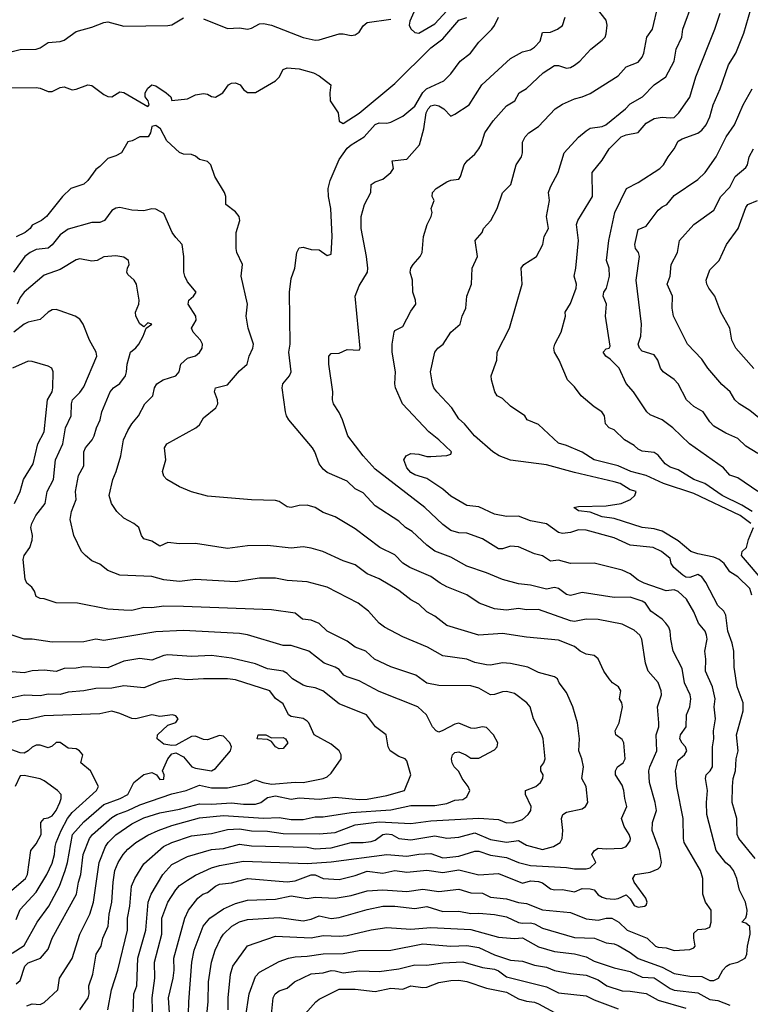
# Model space of a CAD drawing. Header units: metres. Extents: x -46681 to -43747, y -240911 to -237677.
# Tile 145 of 256: x -46425 to -46334, y -240019 to -239895. Entities that reach past the tile are written whole.
import ezdxf

# ---------------------------------------------------------------- set-up
doc = ezdxf.new("R2010")
doc.units = ezdxf.units.M
doc.layers.add('CONTOUR_INDEX', color=1, linetype='Continuous')
doc.layers.add('CONTOUR_INTER', color=3, linetype='Continuous')

msp = doc.modelspace()

# ---------------------------------------------------------------- linework, layer by layer
at = {"layer": 'CONTOUR_INDEX'}
for points, elevation in [([(-46404.08, -240023.02), (-46403.95, -240018.52), (-46403.58, -240013.52), (-46403.26, -240012.02), (-46402.17, -240009.02), (-46401.31, -240008.02), (-46399.6, -240006.83), (-46398.1, -240006.17), (-46396.6, -240005.77), (-46393.1, -240005.64), (-46391.1, -240005.23), (-46389.1, -240005.53), (-46388.1, -240005.39), (-46385.6, -240005.51), (-46383.6, -240005.17), (-46381.6, -240004.58), (-46379.6, -240004.46), (-46376.6, -240004.69), (-46374.6, -240004.37), (-46372.6, -240004.66), (-46370.1, -240004.37), (-46368.6, -240004.84), (-46367.1, -240004.9), (-46366.1, -240005.38), (-46364.1, -240005.61), (-46362.6, -240006.07), (-46361.6, -240006.18), (-46359.6, -240006.98), (-46356.1, -240007.32), (-46354.1, -240008.1), (-46352.6, -240008.26), (-46351.6, -240008.03), (-46350.89, -240008.02), (-46350.04, -240008.52), (-46348.98, -240009.52), (-46346.48, -240010.52), (-46345.43, -240011.52), (-46345.1, -240011.65), (-46344.1, -240011.72), (-46343.1, -240012.07), (-46341.1, -240011.93), (-46340.6, -240011.72), (-46340.44, -240011.52), (-46340.63, -240010.52), (-46340.6, -240009.9), (-46340.1, -240009.45), (-46339.1, -240009.37), (-46338.6, -240009.15), (-46338.44, -240008.52), (-46338.45, -240007.02), (-46339.16, -240006.02), (-46339.47, -240005.02), (-46339.5, -240003.02), (-46339.77, -240002.02), (-46341.84, -239998.52), (-46341.92, -239998.02), (-46341.97, -239995.52), (-46342.74, -239991.52), (-46342.92, -239989.52), (-46342.6, -239988.19), (-46341.78, -239987.52), (-46341.51, -239987.02), (-46341.66, -239986.52), (-46342.1, -239986.06), (-46342.38, -239985.52), (-46342.27, -239985.02), (-46341.58, -239984.02), (-46341.54, -239982.52), (-46341.12, -239981.52), (-46340.99, -239980.52), (-46341.07, -239980.02), (-46341.77, -239978.52), (-46342.1, -239976.72), (-46343.19, -239974.52), (-46343.52, -239973.02), (-46343.59, -239972.02), (-46343.74, -239971.52), (-46344.12, -239971.02), (-46344.6, -239970.52), (-46346, -239969.52), (-46346.68, -239968.52), (-46347.1, -239968.25), (-46348.6, -239967.75), (-46350.6, -239967.81), (-46354.6, -239967.16), (-46356.1, -239967.57), (-46356.6, -239967.44), (-46357.6, -239966.67), (-46358.1, -239966.53), (-46359.1, -239966.77), (-46361.1, -239966.25), (-46362.6, -239966.07), (-46364.6, -239965.53), (-46366.6, -239964.7), (-46369.1, -239963.88), (-46371.1, -239962.73), (-46373.1, -239961.97), (-46374.1, -239961.24), (-46375.95, -239959.52), (-46376.79, -239959.02), (-46377.6, -239958.23), (-46380.6, -239956.3), (-46382.1, -239954.67), (-46383.1, -239954.19), (-46384.1, -239953.23), (-46386.6, -239952.11), (-46387.1, -239951.7), (-46387.59, -239951.02), (-46388.13, -239949.52), (-46388.44, -239949.02), (-46391.39, -239945.52), (-46391.71, -239945.02), (-46391.83, -239944.52), (-46392.26, -239941.52), (-46392.18, -239941.02), (-46391.32, -239940.02), (-46391.12, -239939.52), (-46391.41, -239937.02), (-46391.25, -239936.02), (-46391.32, -239929.52), (-46391.1, -239927.79), (-46390.64, -239926.52), (-46390.4, -239924.52), (-46390.1, -239923.94), (-46389.6, -239923.88), (-46388.6, -239924.17), (-46387.6, -239924.18), (-46386.6, -239924.9), (-46386.1, -239924.73), (-46385.98, -239922.52), (-46386.14, -239919.02), (-46386.44, -239917.52), (-46386.48, -239916.52), (-46386.23, -239915.52), (-46385.1, -239912.89), (-46384.1, -239911.47), (-46383.6, -239911.02), (-46381.96, -239910.02), (-46380.6, -239908.48), (-46380.1, -239908.27), (-46379.1, -239908.3), (-46378.6, -239908.2), (-46377.1, -239907.43), (-46375.6, -239906.17), (-46374.6, -239904.46), (-46374.16, -239904.02), (-46371.98, -239903.02), (-46371.1, -239902.11), (-46369.93, -239900.52), (-46368.64, -239899.52), (-46367.6, -239898.14), (-46365.96, -239896.52), (-46365.6, -239896.05), (-46365.1, -239895.02)], 130), ([(-46333.31, -239957.02), (-46334.6, -239956.21), (-46337.07, -239955.02), (-46339.25, -239953.52), (-46340.6, -239953.02), (-46342.6, -239951.79), (-46343.6, -239951.45), (-46344.22, -239951.02), (-46345.1, -239949.95), (-46345.6, -239949.6), (-46347.1, -239949.47), (-46347.6, -239949.19), (-46348.1, -239948.72), (-46349.3, -239948.02), (-46350.6, -239946.78), (-46351.22, -239946.52), (-46351.7, -239946.02), (-46351.82, -239945.02), (-46352.15, -239944.52), (-46353.1, -239943.91), (-46354.75, -239942.52), (-46355.6, -239941.39), (-46356.46, -239940.52), (-46357.5, -239938.02), (-46358.11, -239937.02), (-46358.17, -239936.52), (-46358.05, -239936.02), (-46357.25, -239934.52), (-46356.73, -239932.52), (-46356.75, -239932.02), (-46356.1, -239930.92), (-46355.36, -239929.02), (-46355.32, -239928.52), (-46355.63, -239927.52), (-46355.42, -239926.52), (-46355.08, -239923.02), (-46355.34, -239921.02), (-46355.15, -239920.52), (-46353.32, -239917.52), (-46353.36, -239914.52), (-46352.1, -239912.94), (-46351.22, -239911.52), (-46349.75, -239910.02), (-46349.1, -239909.77), (-46347.6, -239909.49), (-46346.6, -239908.3), (-46345.6, -239907.74), (-46344.6, -239907.55), (-46343.6, -239907.66), (-46343.1, -239907.59), (-46342.48, -239907.02), (-46341.1, -239905.07), (-46340.35, -239902.52), (-46337.97, -239896.52), (-46337.31, -239894.52)], 135), ([(-46425.82, -239956.02), (-46425.09, -239954.52), (-46424.67, -239953.02), (-46423.49, -239951.02), (-46422.89, -239948.52), (-46422.09, -239947.02), (-46421.67, -239943.02), (-46421.1, -239942.02), (-46421.01, -239941.52), (-46420.97, -239939.52), (-46421.14, -239939.02), (-46421.6, -239938.79), (-46423.6, -239938.21), (-46424.1, -239938.18), (-46426.07, -239939.02)], 125), ([(-46417.63, -240019.52), (-46416.57, -240018.02), (-46416.44, -240017.52), (-46416.51, -240016.52), (-46416, -240015.02), (-46415.58, -240012.52), (-46414.95, -240011.52), (-46414.73, -240010.52), (-46414.05, -240009.02), (-46413.92, -240007.52), (-46413.6, -240006.02), (-46413.46, -240003.52), (-46413.24, -240002.02), (-46412.82, -240001.02), (-46412.18, -240000.02), (-46411.6, -239999.35), (-46410.59, -239998.52), (-46409.1, -239997.59), (-46407.8, -239997.02), (-46406.1, -239996.41), (-46402.6, -239995.45), (-46399.6, -239995.14), (-46394.6, -239995.46), (-46392.6, -239995.39), (-46391.1, -239995.63), (-46389.6, -239995.66), (-46388.1, -239995.3), (-46387.1, -239995.31), (-46383.6, -239994.76), (-46378.6, -239994.42), (-46376.1, -239993.9), (-46373.1, -239993.9), (-46371.6, -239993.63), (-46370.6, -239993.21), (-46369.6, -239993.15), (-46369.1, -239992.78), (-46368.69, -239992.02), (-46368.91, -239991.52), (-46369.67, -239990.52), (-46370.1, -239989.63), (-46370.67, -239989.02), (-46370.92, -239988.52), (-46371, -239988.02), (-46370.87, -239987.52), (-46370.6, -239987.25), (-46370.1, -239987.17), (-46369.22, -239987.52), (-46368.6, -239987.97), (-46367.6, -239987.96), (-46365.6, -239986.92), (-46365.26, -239986.52), (-46365.18, -239986.02), (-46365.73, -239985.02), (-46366.6, -239984.12), (-46367.1, -239984.04), (-46368.1, -239984.22), (-46368.6, -239984.17), (-46370.1, -239983.57), (-46370.6, -239983.67), (-46372.1, -239984.5), (-46372.6, -239984.67), (-46372.95, -239984.52), (-46373.41, -239984.02), (-46374.14, -239982.52), (-46375.25, -239981.52), (-46380.1, -239979.57), (-46382.6, -239978.25), (-46384.1, -239977.74), (-46384.5, -239977.52), (-46385.1, -239976.85), (-46385.6, -239976.54), (-46386.98, -239976.02), (-46388.91, -239974.52), (-46391.1, -239973.83), (-46392.1, -239973.8), (-46396.6, -239972.49), (-46397.6, -239972.32), (-46404.6, -239971.92), (-46408.1, -239972.11), (-46414.6, -239973.2), (-46415.6, -239973.03), (-46417.1, -239973.35), (-46421.1, -239973.39), (-46423.6, -239973.04), (-46424.6, -239973.02), (-46426.1, -239972.52)], 125), ([(-46426.15, -240004.52), (-46424.42, -240003.02), (-46424.17, -240002.52), (-46423.76, -239999.52), (-46423.1, -239998.68), (-46422.48, -239997.52), (-46422.53, -239996.02), (-46422.1, -239995.52), (-46421.6, -239995.44), (-46421.1, -239995.18), (-46420.6, -239994.5), (-46420.13, -239993.52), (-46419.96, -239993.02), (-46419.97, -239992.52), (-46420.41, -239992.02), (-46422.1, -239990.79), (-46422.6, -239990.56), (-46424.6, -239990.14), (-46425.1, -239990.18), (-46425.71, -239991.52)], 120), ([(-46389.38, -240020.02), (-46388.02, -240018.52), (-46387.6, -240018.19), (-46385.1, -240016.93), (-46383.1, -240016.91), (-46380.6, -240017.22), (-46378.6, -240016.78), (-46377.1, -240016.91), (-46376.1, -240016.51), (-46374.6, -240016.73), (-46374.1, -240016.66), (-46372.6, -240016.1), (-46371.1, -240015.82), (-46370.1, -240015.79), (-46369.1, -240015.97), (-46366.6, -240016.79), (-46364.1, -240017.3), (-46362.6, -240018.15), (-46361.6, -240018.44), (-46360.6, -240018.56), (-46360.1, -240018.77), (-46358.1, -240019.84)], 135)]:
    msp.add_lwpolyline(points, dxfattribs=dict(at, elevation=elevation))
at = {"layer": 'CONTOUR_INTER'}
for points, elevation in [([(-46333.46, -239958.52), (-46334.82, -239957.52), (-46340.6, -239954.77), (-46344.44, -239953.52), (-46346.6, -239952.49), (-46348.5, -239952.02), (-46350.1, -239951.29), (-46353.1, -239950.53), (-46354.6, -239949.59), (-46356.6, -239948.72), (-46357.6, -239948.46), (-46360.1, -239946.12), (-46361.53, -239945.52), (-46361.83, -239945.02), (-46363.6, -239943.82), (-46364.6, -239942.85), (-46365.28, -239942.52), (-46365.56, -239942.02), (-46365.99, -239940.52), (-46366.04, -239940.02), (-46365.32, -239938.02), (-46365.26, -239937.02), (-46363.73, -239934.02), (-46362.13, -239928.52), (-46362.26, -239926.52), (-46361.93, -239926.02), (-46360.36, -239925.02), (-46359.54, -239923.52), (-46359.39, -239922.52), (-46358.85, -239921.52), (-46359.08, -239920.02), (-46358.71, -239918.02), (-46358.83, -239917.02), (-46358.6, -239916.32), (-46357.63, -239914.52), (-46356.87, -239912.02), (-46355.1, -239910.08), (-46354.1, -239909.27), (-46353.6, -239908.93), (-46352.1, -239908.75), (-46351.67, -239908.52), (-46349.17, -239906.52), (-46348.6, -239905.89), (-46347.05, -239905.02), (-46345.6, -239903.49), (-46344.11, -239902.52), (-46343.09, -239900.52), (-46342.85, -239899.02), (-46342.13, -239897.52), (-46341.99, -239896.52), (-46340.72, -239893.02)], 134), ([(-46332.92, -240000.52), (-46334.97, -239998.02), (-46335.19, -239997.52), (-46335.24, -239995.52), (-46335.81, -239993.52), (-46335.77, -239991.52), (-46335.67, -239990.52), (-46335.38, -239989.52), (-46335.31, -239988.02), (-46335.05, -239987.02), (-46335.27, -239985.02), (-46334.41, -239982.02), (-46334.43, -239981.02), (-46335.17, -239979.02), (-46335.55, -239976.52), (-46335.59, -239974.52), (-46335.79, -239973.52), (-46336.37, -239972.02), (-46336.6, -239970.02), (-46336.85, -239969.52), (-46337.6, -239968.79), (-46339.1, -239965.92), (-46339.6, -239965.22), (-46340.1, -239964.92), (-46341.1, -239965.3), (-46341.6, -239965.25), (-46341.99, -239965.02), (-46343.12, -239964.02), (-46343.45, -239963.52), (-46343.6, -239962.92), (-46344.68, -239962.02), (-46345.71, -239961.52), (-46348.6, -239961.22), (-46350.6, -239960.3), (-46354.1, -239959.35), (-46355.1, -239959.33), (-46356.1, -239959.67), (-46357.1, -239959.78), (-46357.6, -239959.63), (-46359.1, -239958.58), (-46361.1, -239958.19), (-46362.6, -239957.58), (-46364.1, -239957.65), (-46365.6, -239957.37), (-46367.6, -239956.45), (-46369.1, -239956.27), (-46371.1, -239955.08), (-46372.1, -239954.2), (-46374.1, -239952.87), (-46375.6, -239952.4), (-46376.1, -239952.11), (-46376.63, -239951.52), (-46377, -239950.52), (-46376.71, -239950.02), (-46376.1, -239949.76), (-46375.1, -239949.84), (-46374.1, -239950.13), (-46373.6, -239950.12), (-46371.6, -239949.99), (-46371.1, -239949.84), (-46371, -239949.52), (-46372.58, -239948.02), (-46373.87, -239947.02), (-46377.16, -239943.52), (-46378.03, -239941.52), (-46378.12, -239941.02), (-46378.04, -239939.52), (-46378.45, -239937.02), (-46378.45, -239936.02), (-46378.21, -239934.52), (-46378.1, -239934.33), (-46377.1, -239933.81), (-46376.1, -239931.9), (-46375.49, -239931.02), (-46375.52, -239930.52), (-46375.86, -239929.52), (-46375.92, -239928.02), (-46376.2, -239927.02), (-46376.1, -239926.52), (-46375.81, -239926.02), (-46374.94, -239925.02), (-46374.67, -239924.52), (-46374.51, -239922.52), (-46374.05, -239921.02), (-46373.54, -239920.02), (-46373.45, -239919.52), (-46373.57, -239919.02), (-46373.17, -239918.02), (-46373.43, -239917.52), (-46373.41, -239917.02), (-46372.92, -239916.52), (-46371.6, -239915.69), (-46371.1, -239915.48), (-46370.1, -239915.34), (-46369.88, -239915.02), (-46369.44, -239913.52), (-46369.06, -239913.02), (-46368.1, -239912.22), (-46367.6, -239911.54), (-46367.3, -239911.02), (-46366.82, -239909.52), (-46365.79, -239908.02), (-46364.1, -239906.15), (-46363.06, -239905.52), (-46362.53, -239904.52), (-46361.6, -239903.96), (-46359.52, -239902.02), (-46358.1, -239901.07), (-46357.6, -239901.1), (-46356.6, -239901.43), (-46356.1, -239901.34), (-46355.6, -239901.04), (-46354.93, -239900.52), (-46353.52, -239899.02), (-46352.1, -239897.92), (-46351.73, -239897.52), (-46351.6, -239897.13), (-46351.48, -239896.02), (-46351.6, -239895.41), (-46352.69, -239894.02)], 132), ([(-46375.56, -239894.02), (-46376.23, -239895.52), (-46376.33, -239896.02), (-46376.1, -239896.48), (-46375.6, -239896.93), (-46375.1, -239897.04), (-46373.1, -239895.85), (-46371.6, -239894.21)], 128), ([(-46333.36, -239967.52), (-46333.6, -239966.67), (-46335.1, -239965.19), (-46336.1, -239964.6), (-46336.83, -239963.52), (-46337.42, -239963.02), (-46338.1, -239962.73), (-46340.1, -239962.32), (-46341.01, -239962.02), (-46342.6, -239960.68), (-46344.6, -239959.5), (-46345.6, -239959.21), (-46347.1, -239959.02), (-46350.6, -239957.9), (-46352.1, -239957.67), (-46353.6, -239957.12), (-46355.1, -239956.95), (-46355.68, -239956.52), (-46355.1, -239956.4), (-46351.6, -239956.31), (-46349.74, -239956.02), (-46348.55, -239955.52), (-46348.02, -239955.02), (-46347.85, -239954.52), (-46348.6, -239954.28), (-46349.85, -239953.52), (-46350.6, -239953.3), (-46355.6, -239952.14), (-46359.1, -239951.15), (-46363.6, -239950.56), (-46365.05, -239950.02), (-46365.83, -239949.52), (-46368.11, -239947.52), (-46369.38, -239946.02), (-46370.1, -239945.38), (-46370.95, -239944.02), (-46372.85, -239942.02), (-46373.24, -239941.52), (-46373.41, -239941.02), (-46373.64, -239939.52), (-46373.11, -239937.02), (-46372.73, -239936.52), (-46372.05, -239936.02), (-46371.1, -239934.52), (-46369.92, -239933.52), (-46369.68, -239932.52), (-46369.22, -239931.52), (-46369.09, -239930.02), (-46368.5, -239928.52), (-46368.41, -239926.52), (-46367.75, -239925.02), (-46368.02, -239923.02), (-46367.18, -239922.02), (-46366.98, -239921.52), (-46366.06, -239920.52), (-46365.26, -239919.02), (-46364.6, -239917.07), (-46363.57, -239916.02), (-46362.88, -239913.52), (-46362.23, -239912.52), (-46362.09, -239912.02), (-46362.1, -239910.7), (-46361.77, -239910.02), (-46361.3, -239909.52), (-46360.1, -239908.75), (-46358.02, -239906.52), (-46357.1, -239905.94), (-46355.6, -239905.26), (-46354.6, -239905.03), (-46353.6, -239904.59), (-46350.1, -239902.36), (-46349.1, -239901.25), (-46347.6, -239900.68), (-46347.1, -239900.04), (-46346.88, -239899.52), (-46346.51, -239897.52), (-46345.81, -239896.52), (-46345.1, -239893.52)], 133), ([(-46332.6, -239954.51), (-46335.1, -239952.81), (-46336.1, -239952.48), (-46336.89, -239951.52), (-46341.18, -239948.52), (-46343.23, -239946.52), (-46344.6, -239945.5), (-46346.1, -239944.89), (-46346.53, -239944.52), (-46348.18, -239942.02), (-46349.1, -239940.98), (-46349.97, -239939.02), (-46351.1, -239937.9), (-46351.64, -239937.52), (-46351.97, -239937.02), (-46351.6, -239936.6), (-46351.23, -239936.52), (-46351.1, -239936.3), (-46351.68, -239932.52), (-46351.57, -239931.02), (-46351.99, -239930.02), (-46351.91, -239929.52), (-46351.56, -239929.02), (-46351.2, -239927.52), (-46351.22, -239926.52), (-46351.57, -239925.52), (-46351.28, -239923.02), (-46350.51, -239919.52), (-46349.06, -239916.52), (-46347.6, -239915.75), (-46344.86, -239914.02), (-46344.4, -239913.52), (-46343.85, -239912.52), (-46343.07, -239911.52), (-46342.6, -239910.59), (-46342.1, -239910.28), (-46340.1, -239909.57), (-46339.6, -239909.19), (-46339.08, -239908.52), (-46338.6, -239907.52), (-46338.21, -239906.02), (-46337.32, -239904.02), (-46336.25, -239901.02), (-46335.33, -239899.52), (-46334.34, -239897.02), (-46333.45, -239894.02)], 136), ([(-46426.6, -239903.89), (-46423.1, -239903.84), (-46422.6, -239903.92), (-46421.6, -239904.35), (-46421.1, -239904.33), (-46420.1, -239903.83), (-46419.6, -239903.74), (-46418.6, -239904.14), (-46418.1, -239904.06), (-46416.6, -239903.51), (-46416.1, -239903.61), (-46414.6, -239904.73), (-46414.1, -239904.98), (-46413.6, -239905.03), (-46412.6, -239904.4), (-46412.1, -239904.47), (-46409.1, -239906.24), (-46408.92, -239906.02), (-46409.03, -239905.52), (-46409.43, -239905.02), (-46409.41, -239904.52), (-46409.1, -239903.91), (-46408.6, -239903.5), (-46408.1, -239903.64), (-46406.78, -239904.52), (-46406.22, -239905.02), (-46406.1, -239905.46), (-46404.1, -239905.26), (-46403.1, -239904.76), (-46402.1, -239904.61), (-46401.6, -239904.67), (-46401.1, -239904.96), (-46400.6, -239905.06), (-46399.67, -239904.52), (-46398.96, -239903.52), (-46398.6, -239903.3), (-46398.1, -239903.25), (-46397.5, -239903.52), (-46397.1, -239904.11), (-46396.6, -239904.45), (-46395.6, -239904.45), (-46393.1, -239902.99), (-46392.6, -239902.53), (-46392.1, -239901.59), (-46391.6, -239901.37), (-46390.1, -239901.49), (-46388.32, -239902.02), (-46387.6, -239902.38), (-46386.13, -239903.52), (-46386.27, -239904.52), (-46386.24, -239905.52), (-46385.21, -239907.02), (-46385.1, -239908.07), (-46384.6, -239908.34), (-46382.6, -239907.06), (-46378.1, -239903.35), (-46373.6, -239898.87), (-46372.1, -239897.76), (-46370.1, -239895.39), (-46369.1, -239895.05)], 129), ([(-46426.1, -239899.34), (-46425.1, -239899.09), (-46423.1, -239899.05), (-46422.6, -239898.87), (-46421.6, -239898.18), (-46420.1, -239898.09), (-46419.6, -239897.89), (-46418.1, -239896.83), (-46416.1, -239896.27), (-46414.6, -239895.68), (-46414.1, -239895.62), (-46412.1, -239896.14), (-46406.6, -239896.06), (-46406.1, -239895.99), (-46404.6, -239895.12)], 128), ([(-46402.1, -239895.25), (-46399.1, -239896.43), (-46397.6, -239896.38), (-46396.6, -239896.53), (-46396.1, -239896.41), (-46395.1, -239895.86), (-46394.6, -239895.82), (-46393.58, -239896.02), (-46389.6, -239897.56), (-46388.1, -239897.9), (-46387.6, -239897.85), (-46385.1, -239897.13), (-46384.6, -239897.1), (-46383.6, -239897.32), (-46383.1, -239897.24), (-46382.6, -239896.89), (-46382.1, -239896.1), (-46381.6, -239895.7), (-46378.6, -239895.28)], 128), ([(-46401.98, -240023.02), (-46401.51, -240018.52), (-46401.48, -240016.02), (-46401.12, -240013.52), (-46400.63, -240012.02), (-46399.92, -240010.52), (-46399.6, -240010.02), (-46398.55, -240009.02), (-46397.6, -240008.46), (-46396.6, -240008.18), (-46392.6, -240007.94), (-46389.6, -240008.33), (-46388.6, -240008.12), (-46387.6, -240007.74), (-46386.1, -240008.04), (-46385.1, -240007.95), (-46381.6, -240006.92), (-46379.6, -240006.51), (-46378.1, -240006.53), (-46375.6, -240006.79), (-46374.1, -240006.55), (-46372.1, -240007.17), (-46370.1, -240007.15), (-46368.6, -240007.44), (-46367.6, -240007.4), (-46365.6, -240007.57), (-46364.1, -240007.84), (-46362.6, -240008.54), (-46362.1, -240008.64), (-46361.1, -240008.58), (-46360.6, -240008.72), (-46359.6, -240009.28), (-46355.6, -240010.43), (-46353.09, -240010.52), (-46351.6, -240011.09), (-46350.6, -240011.24), (-46350.1, -240011.45), (-46348.6, -240012.32), (-46347.6, -240013.09), (-46344.6, -240014.17), (-46343.1, -240014.97), (-46341.1, -240015.27), (-46339.6, -240015.32), (-46338.6, -240015.83), (-46338.1, -240015.84), (-46337.51, -240015.52), (-46336.99, -240014.52), (-46336.52, -240014.02), (-46336.1, -240013.77), (-46335.1, -240013.55), (-46334.18, -240013.02), (-46333.95, -240012.52), (-46333.9, -240011.52), (-46333.56, -240010.02), (-46333.6, -240009.08), (-46334.1, -240008.65), (-46334.6, -240008.52), (-46334.1, -240007.98), (-46333.97, -240007.52), (-46333.93, -240007.02), (-46334.12, -240006.02), (-46334.87, -240004.52), (-46335.21, -240003.02), (-46335.63, -240002.02), (-46336.03, -240001.52), (-46336.6, -240001.08), (-46337.81, -239999.52), (-46338.97, -239995.02), (-46339.03, -239993.52), (-46338.89, -239992.02), (-46339.16, -239990.52), (-46339.07, -239990.02), (-46338.56, -239989.52), (-46338.28, -239989.02), (-46338.26, -239986.52), (-46338.12, -239985.52), (-46338.17, -239984.52), (-46337.89, -239983.02), (-46338.05, -239981.52), (-46337.96, -239980.52), (-46338.28, -239979.02), (-46339.14, -239977.02), (-46339.1, -239975.52), (-46339.24, -239974.52), (-46338.96, -239973.02), (-46339.02, -239972.52), (-46339.19, -239972.02), (-46340.05, -239971.02), (-46340.6, -239969.6), (-46341.54, -239968.02), (-46342.6, -239967.04), (-46343.1, -239966.85), (-46344.1, -239966.97), (-46346.83, -239966.02), (-46347.6, -239965.64), (-46348.6, -239964.82), (-46349.6, -239964.36), (-46353.1, -239963.5), (-46356.1, -239963.54), (-46357.6, -239963.1), (-46358.6, -239963.24), (-46359.6, -239962.58), (-46360.6, -239962.34), (-46362.6, -239961.43), (-46363.6, -239961.37), (-46364.6, -239961.71), (-46365.1, -239961.68), (-46367.1, -239960.44), (-46369.1, -239959.74), (-46370.1, -239959.69), (-46371.1, -239959.38), (-46372.1, -239958.65), (-46374.35, -239956.52), (-46380.6, -239951.69), (-46382.07, -239950.02), (-46384.01, -239947.52), (-46384.69, -239945.52), (-46385.1, -239944.59), (-46385.82, -239943.52), (-46385.93, -239943.02), (-46385.91, -239942.02), (-46386.41, -239938.52), (-46386.41, -239937.52), (-46386.1, -239937.19), (-46385.1, -239937.16), (-46384.1, -239936.68), (-46382.6, -239936.79), (-46382.46, -239936.52), (-46383.11, -239930.02), (-46382.6, -239928.72), (-46381.55, -239927.02), (-46381.48, -239926.52), (-46381.68, -239925.02), (-46382.34, -239921.52), (-46382.34, -239920.02), (-46381.91, -239918.52), (-46381.11, -239917.02), (-46381.1, -239916), (-46380.6, -239915.66), (-46379.6, -239915.35), (-46378.63, -239914.52), (-46378.29, -239914.02), (-46378.46, -239913.02), (-46376.6, -239912.82), (-46375.01, -239911.02), (-46374.49, -239909.02), (-46374.2, -239907.02), (-46373.95, -239906.52), (-46373.6, -239906.16), (-46373.1, -239906), (-46372.6, -239906.13), (-46371.99, -239906.52), (-46371.1, -239907.45), (-46370.6, -239907.2), (-46368.78, -239906.02), (-46367.2, -239903.52), (-46363.6, -239900.21), (-46362.1, -239899.37), (-46361.1, -239899.11), (-46360.6, -239898.79), (-46359.9, -239898.02), (-46359.6, -239896.94), (-46358.6, -239896.89), (-46357.71, -239896.52), (-46357.1, -239896.08), (-46356.74, -239895.02)], 131), ([(-46332.6, -239949.73), (-46334.1, -239948.83), (-46335.1, -239947.85), (-46336.6, -239947.19), (-46338.1, -239946.31), (-46338.6, -239945.79), (-46339.43, -239944.52), (-46340.6, -239943.84), (-46341.52, -239943.02), (-46342.6, -239941.01), (-46343.1, -239940.45), (-46344.45, -239939.52), (-46344.78, -239939.02), (-46345.12, -239938.02), (-46345.6, -239937.36), (-46347.1, -239936.89), (-46347.45, -239936.52), (-46347.61, -239936.02), (-46347.27, -239935.02), (-46347.2, -239933.52), (-46347.84, -239928.02), (-46347.43, -239925.02), (-46347.56, -239924.52), (-46347.93, -239924.02), (-46348, -239923.52), (-46347.6, -239921.64), (-46346.6, -239921.22), (-46345.1, -239919.24), (-46344.6, -239918.8), (-46344, -239918.52), (-46343.1, -239917.37), (-46340.1, -239915.4), (-46339.19, -239914.52), (-46337.82, -239912.52), (-46336.56, -239910.02), (-46335.5, -239908.52), (-46334.42, -239906.02), (-46333.29, -239904.02)], 137), ([(-46406.34, -240020.52), (-46406.52, -240018.02), (-46405.91, -240015.52), (-46405.77, -240014.52), (-46405.84, -240013.02), (-46404.47, -240008.02), (-46404, -240007.02), (-46402.81, -240005.52), (-46402.2, -240005.02), (-46401.6, -240004.78), (-46400.6, -240003.99), (-46400.1, -240003.75), (-46398.6, -240003.59), (-46396.6, -240003.06), (-46391.6, -240003.45), (-46390.6, -240003.32), (-46388.6, -240002.56), (-46388.1, -240002.6), (-46387.1, -240003.03), (-46385.1, -240003.16), (-46383.1, -240002.67), (-46381.6, -240002.12), (-46379.6, -240002.38), (-46378.1, -240002.02), (-46376.6, -240002.24), (-46374.1, -240002), (-46372.1, -240002.28), (-46370.1, -240001.95), (-46367.6, -240002.56), (-46365.1, -240002.41), (-46362.1, -240003.63), (-46361.1, -240003.34), (-46360.1, -240003.4), (-46359.6, -240003.59), (-46358.6, -240004.32), (-46358.1, -240004.48), (-46357.1, -240004.42), (-46355.6, -240004.7), (-46354.6, -240004.3), (-46353.6, -240004.33), (-46353.1, -240004.48), (-46352.6, -240005.09), (-46352.1, -240005.4), (-46351.6, -240005.54), (-46350.6, -240005.63), (-46350.1, -240005.53), (-46349.1, -240005.07), (-46348.6, -240005.57), (-46348.1, -240006.42), (-46347.6, -240006.64), (-46346.8, -240006.52), (-46346.6, -240006.38), (-46346.45, -240006.02), (-46346.62, -240005.52), (-46348.09, -240003.52), (-46348.27, -240003.02), (-46347.96, -240002.52), (-46346.1, -240002.23), (-46345.1, -240001.84), (-46344.81, -240001.52), (-46344.67, -240001.02), (-46344.92, -239999.52), (-46345.84, -239997.02), (-46345.78, -239996.02), (-46345.31, -239994.52), (-46345.47, -239993.52), (-46346.18, -239991.02), (-46346.25, -239989.52), (-46346.15, -239989.02), (-46345.24, -239987.02), (-46345.32, -239985.02), (-46345, -239984.02), (-46344.99, -239983.52), (-46345.16, -239981.52), (-46344.69, -239980.02), (-46344.7, -239979.52), (-46345.1, -239978.47), (-46346.36, -239977.02), (-46346.66, -239976.02), (-46347.15, -239973.02), (-46347.38, -239972.52), (-46348.1, -239971.91), (-46349.6, -239971.14), (-46352.6, -239970.55), (-46354.1, -239970.52), (-46355.6, -239970.8), (-46356.1, -239970.74), (-46360.1, -239969.32), (-46361.6, -239969.35), (-46362.6, -239969.16), (-46364.1, -239969.37), (-46365.6, -239969.24), (-46367.54, -239968.52), (-46369.1, -239967.45), (-46371.6, -239966.45), (-46372.42, -239966.02), (-46373.6, -239965.18), (-46376.25, -239964.02), (-46377.1, -239963.48), (-46378.1, -239962.44), (-46379.98, -239961.52), (-46383.1, -239959.2), (-46385.6, -239957.7), (-46387.1, -239957.15), (-46388.1, -239956.53), (-46389.1, -239956.23), (-46390.1, -239956.28), (-46391.11, -239956.52), (-46391.6, -239956.42), (-46392.6, -239955.78), (-46393.1, -239955.64), (-46396.1, -239955.55), (-46401.6, -239955.09), (-46403.6, -239954.57), (-46405.1, -239953.91), (-46406.72, -239953.02), (-46407.1, -239952.6), (-46407.24, -239952.02), (-46406.83, -239950.52), (-46407, -239949.02), (-46406.69, -239948.52), (-46403.06, -239946.52), (-46402.6, -239946.16), (-46402.1, -239945.27), (-46400.56, -239944.02), (-46400.33, -239943.52), (-46400.35, -239943.02), (-46400.73, -239942.02), (-46400.61, -239941.52), (-46399.1, -239941.15), (-46397.6, -239939.36), (-46396.65, -239938.52), (-46396.39, -239937.52), (-46395.93, -239936.52), (-46395.86, -239936.02), (-46396.49, -239934.02), (-46396.74, -239932.52), (-46396.59, -239931.02), (-46397.4, -239927.52), (-46397.23, -239926.02), (-46397.93, -239924.52), (-46398.03, -239924.02), (-46398.02, -239922.02), (-46397.57, -239920.52), (-46397.64, -239920.02), (-46398.1, -239919.42), (-46399.33, -239918.52), (-46399.29, -239917.52), (-46399.46, -239917.02), (-46400.7, -239915.02), (-46401.2, -239913.52), (-46401.6, -239913.12), (-46402.6, -239912.88), (-46403.1, -239912.46), (-46403.6, -239912.26), (-46404.6, -239912.19), (-46405.1, -239911.99), (-46406.71, -239910.52), (-46407.52, -239909.02), (-46408.1, -239908.59), (-46408.6, -239908.72), (-46408.77, -239909.52), (-46409.05, -239910.02), (-46410.1, -239910.05), (-46411.06, -239910.52), (-46411.6, -239910.64), (-46412.41, -239912.02), (-46413.1, -239912.42), (-46414.1, -239912.73), (-46415.1, -239913.77), (-46415.6, -239914.12), (-46416.62, -239915.52), (-46417.1, -239915.95), (-46418.76, -239916.52), (-46419.78, -239917.52), (-46421.8, -239920.02), (-46422.44, -239920.52), (-46423.6, -239921.11), (-46423.85, -239921.52), (-46424.47, -239922.02), (-46425.6, -239922.57)], 129), ([(-46331.6, -239945.96), (-46333.6, -239944.33), (-46334.95, -239943.52), (-46335.48, -239943.02), (-46336.04, -239942.02), (-46337.1, -239941.07), (-46338.85, -239939.02), (-46339.6, -239937.93), (-46341.41, -239936.02), (-46343.17, -239932.52), (-46343.33, -239931.52), (-46343.3, -239930.02), (-46343.95, -239928.52), (-46343.57, -239927.52), (-46343.44, -239926.02), (-46342.68, -239924.52), (-46342.4, -239923.02), (-46340.6, -239921.02), (-46338.1, -239919.21), (-46337.21, -239917.52), (-46336.1, -239916.33), (-46335.45, -239915.02), (-46334.1, -239913.88), (-46333.9, -239913.52), (-46333.67, -239912.52), (-46333.12, -239911.52)], 138), ([(-46408.48, -240021.02), (-46408.56, -240018.02), (-46408.23, -240015.52), (-46408.27, -240013.52), (-46407.32, -240010.02), (-46407.32, -240008.02), (-46406.59, -240006.02), (-46405.6, -240004.47), (-46405.1, -240003.93), (-46404.1, -240003.23), (-46403.1, -240002.63), (-46401.1, -240001.71), (-46400.1, -240001.4), (-46397.1, -240000.85), (-46389.1, -240001.16), (-46386.1, -240000.96), (-46379.1, -240000.01), (-46376.6, -240000.24), (-46375.1, -239999.98), (-46373.6, -239999.92), (-46372.1, -240000.43), (-46371.6, -240000.4), (-46370.1, -240000.23), (-46368.1, -239999.62), (-46367.6, -239999.63), (-46366.1, -240000.12), (-46364.1, -240000.41), (-46362.6, -240001.05), (-46361.1, -240001.42), (-46356.6, -240001.66), (-46355.6, -240001.84), (-46354.1, -240001.84), (-46353.6, -240001.69), (-46352.91, -240001.02), (-46353.42, -240000.02), (-46353.07, -239999.52), (-46352.6, -239999.24), (-46351.6, -239999.34), (-46349.6, -239999.25), (-46349.1, -239999.02), (-46348.6, -239998.3), (-46348.55, -239998.02), (-46348.71, -239997.52), (-46349.35, -239996.52), (-46349.7, -239995.52), (-46349.01, -239994.02), (-46349.29, -239993.02), (-46349.4, -239992.02), (-46349.6, -239991.35), (-46350.44, -239990.02), (-46350.44, -239989.52), (-46350.21, -239989.02), (-46349.48, -239988.52), (-46349.24, -239988.02), (-46349.4, -239986.02), (-46349.6, -239985.61), (-46350.41, -239985.02), (-46350.47, -239984.52), (-46349.97, -239983.52), (-46349.57, -239981.52), (-46349.64, -239981.02), (-46349.92, -239980.52), (-46349.77, -239979.52), (-46350.08, -239979.02), (-46350.83, -239978.52), (-46351.25, -239978.02), (-46351.89, -239977.02), (-46352.6, -239975.5), (-46353.1, -239975.09), (-46354.1, -239974.92), (-46354.87, -239974.52), (-46355.6, -239973.95), (-46357.6, -239973.15), (-46361.6, -239972.76), (-46364.6, -239972.3), (-46367.6, -239972.51), (-46371.6, -239971.31), (-46373.1, -239970.13), (-46374.1, -239969.58), (-46375.1, -239968.64), (-46376.1, -239968.09), (-46377.6, -239966.91), (-46380.1, -239965.45), (-46381.6, -239964.84), (-46383.1, -239963.71), (-46384.6, -239963.2), (-46387.15, -239962.02), (-46388.6, -239961.6), (-46389.6, -239961.45), (-46391.1, -239961.61), (-46394.1, -239961.26), (-46396.6, -239961.32), (-46399.1, -239961.65), (-46403.1, -239961.03), (-46405.1, -239961.07), (-46406.6, -239960.91), (-46407.6, -239961.37), (-46408.6, -239960.72), (-46409.6, -239960.43), (-46409.88, -239960.02), (-46410.24, -239959.02), (-46410.84, -239958.52), (-46412.1, -239957.84), (-46412.99, -239957.02), (-46413.63, -239956.02), (-46413.94, -239955.02), (-46413.5, -239953.02), (-46413.07, -239952.02), (-46412.49, -239950.02), (-46412.14, -239948.02), (-46411.6, -239946.86), (-46411.1, -239946.03), (-46410.25, -239945.02), (-46409.48, -239943.52), (-46408.48, -239942.52), (-46408.27, -239941.52), (-46407.98, -239941.02), (-46407.15, -239940.52), (-46405.56, -239940.02), (-46405.17, -239939.52), (-46404.95, -239938.52), (-46404.1, -239937.78), (-46403.1, -239937.49), (-46402.6, -239937.08), (-46402.29, -239936.52), (-46402.22, -239936.02), (-46402.47, -239935.52), (-46403.4, -239934.52), (-46403.61, -239934.02), (-46403.02, -239933.02), (-46403.07, -239932.52), (-46404.04, -239931.02), (-46403.97, -239930.52), (-46403.35, -239930.02), (-46403.05, -239929.52), (-46404.1, -239928.2), (-46404.45, -239927.52), (-46404.59, -239927.02), (-46404.58, -239925.02), (-46404.77, -239923.52), (-46405.6, -239922.66), (-46406.02, -239922.02), (-46407.1, -239919.65), (-46408.1, -239919.12), (-46408.6, -239919.05), (-46409.6, -239919.29), (-46411.1, -239919.21), (-46412.6, -239918.88), (-46413.1, -239918.96), (-46413.6, -239919.27), (-46414.53, -239920.52), (-46415.1, -239920.79), (-46416.1, -239920.79), (-46419.1, -239921.61), (-46420.1, -239922.33), (-46421.1, -239923.58), (-46421.6, -239924.01), (-46423.1, -239924.17), (-46423.86, -239924.52), (-46424.53, -239925.02), (-46425.92, -239927.02)], 128), ([(-46333.1, -239939.09), (-46335.36, -239936.52), (-46335.86, -239935.52), (-46336.1, -239934.02), (-46337.25, -239932.02), (-46338, -239930.02), (-46338.74, -239929.02), (-46338.98, -239928.52), (-46339.05, -239928.02), (-46338.6, -239926.7), (-46337.44, -239925.52), (-46336.51, -239923.52), (-46335.07, -239921.52), (-46334.1, -239918.88), (-46333.85, -239918.52), (-46332.64, -239918.02)], 139), ([(-46410.93, -240020.02), (-46410.85, -240017.52), (-46410.49, -240016.52), (-46410.36, -240013.02), (-46409.33, -240009.52), (-46409.03, -240006.02), (-46408.68, -240005.02), (-46407.22, -240002.52), (-46406.1, -240001.27), (-46404.1, -240000.27), (-46401.1, -239999.4), (-46399.6, -239999.26), (-46397.6, -239998.75), (-46396.1, -239998.93), (-46389.1, -239999.12), (-46388.1, -239999.34), (-46386.1, -239999.18), (-46383.6, -239998.52), (-46382.1, -239998.53), (-46381.1, -239998.39), (-46380.6, -239998.22), (-46379.6, -239997.53), (-46379.1, -239997.43), (-46378.5, -239997.52), (-46377.6, -239998.01), (-46376.1, -239998.18), (-46373.1, -239997.69), (-46371.6, -239997.97), (-46370.1, -239997.85), (-46368.1, -239997.33), (-46366.1, -239998.14), (-46364.1, -239998.47), (-46362.6, -239998.28), (-46361.6, -239998.85), (-46359.6, -239999.39), (-46358.2, -239999.02), (-46357.38, -239998.52), (-46357.14, -239998.02), (-46357.04, -239997.02), (-46357.23, -239995.52), (-46357.05, -239995.02), (-46356.6, -239994.73), (-46354.6, -239994.3), (-46354.21, -239994.02), (-46353.92, -239993.52), (-46354.11, -239991.52), (-46354.66, -239990.52), (-46354.45, -239989.02), (-46354.65, -239988.02), (-46355.02, -239987.02), (-46354.94, -239985.52), (-46355.21, -239983.52), (-46355.8, -239981.52), (-46356.6, -239979.71), (-46357.49, -239978.52), (-46357.72, -239978.02), (-46358.1, -239977.76), (-46360.1, -239977.2), (-46361.45, -239976.52), (-46363.6, -239976.06), (-46364.6, -239976.01), (-46366.1, -239976.3), (-46366.6, -239976.26), (-46368.1, -239975.96), (-46369.1, -239975.55), (-46372.1, -239975.13), (-46374, -239974.02), (-46377.1, -239972.73), (-46379.43, -239971.52), (-46380.1, -239971.02), (-46381.42, -239969.52), (-46382.71, -239968.52), (-46386.6, -239966.49), (-46389.1, -239965.85), (-46391.6, -239965.67), (-46393.1, -239965.37), (-46395.1, -239965.39), (-46398.1, -239965.83), (-46403.1, -239965.53), (-46405.1, -239965.79), (-46407.1, -239965.59), (-46408.6, -239965.16), (-46412.6, -239965.02), (-46414.1, -239964.42), (-46415.1, -239963.62), (-46416.1, -239963.21), (-46416.91, -239962.52), (-46417.4, -239962.02), (-46418.39, -239960.02), (-46418.82, -239958.02), (-46418.67, -239957.02), (-46418.1, -239955.52), (-46418.18, -239954.52), (-46417.8, -239952.52), (-46417.1, -239951.27), (-46417.12, -239949.52), (-46416.92, -239949.02), (-46416.08, -239948.02), (-46415.82, -239947.52), (-46415.54, -239946.52), (-46415.06, -239945.52), (-46414.87, -239944.52), (-46413.81, -239942.02), (-46413.38, -239941.52), (-46412.6, -239940.95), (-46411.9, -239940.02), (-46411.75, -239939.52), (-46411.7, -239938.52), (-46411.26, -239937.02), (-46410.6, -239936.5), (-46410.22, -239936.02), (-46409.68, -239935.02), (-46409.31, -239934.02), (-46408.57, -239933.52), (-46409.1, -239933.34), (-46409.6, -239933.86), (-46410.1, -239933.48), (-46410.59, -239932.52), (-46410.65, -239932.02), (-46410.21, -239931.02), (-46410.19, -239930.52), (-46410.53, -239928.52), (-46410.79, -239928.02), (-46411.6, -239927.29), (-46411.72, -239927.02), (-46411.66, -239926.52), (-46411.43, -239926.02), (-46411.52, -239925.52), (-46412.1, -239925.11), (-46413.1, -239924.94), (-46414.6, -239925.07), (-46415.45, -239925.52), (-46416.1, -239925.63), (-46417.6, -239925.31), (-46418.1, -239925.44), (-46420.1, -239926.66), (-46422.1, -239927.39), (-46424.6, -239929.53), (-46425.1, -239930.18), (-46425.49, -239931.02)], 127), ([(-46414.09, -240019.52), (-46413.66, -240017.02), (-46412.84, -240014.52), (-46411.65, -240009.52), (-46411.65, -240008.02), (-46411.33, -240006.52), (-46411.12, -240004.02), (-46410.72, -240003.02), (-46409.6, -240001.2), (-46407.14, -239999.02), (-46406.1, -239998.52), (-46403.6, -239997.68), (-46401.1, -239997.38), (-46399.1, -239996.89), (-46397.6, -239996.83), (-46396.1, -239997.06), (-46394.1, -239997.12), (-46392.1, -239997.38), (-46387.6, -239997.45), (-46385.6, -239997.28), (-46383.1, -239996.31), (-46380.1, -239995.92), (-46376.1, -239996.15), (-46373.6, -239995.81), (-46367.6, -239995.49), (-46365.1, -239995.66), (-46364.1, -239996.07), (-46363.26, -239996.02), (-46362.1, -239995.65), (-46361.38, -239995.02), (-46361.06, -239994.52), (-46361.01, -239994.02), (-46361.73, -239992.52), (-46361.74, -239992.02), (-46360.45, -239991.52), (-46359.83, -239991.02), (-46359.55, -239990.52), (-46359.51, -239990.02), (-46359.79, -239989.52), (-46359.81, -239989.02), (-46359.44, -239988.52), (-46359.28, -239988.02), (-46359.51, -239985.52), (-46359.66, -239985.02), (-46360.74, -239983.02), (-46361.16, -239981.52), (-46361.58, -239981.02), (-46363.1, -239979.86), (-46364.1, -239979.59), (-46364.6, -239979.61), (-46365.6, -239979.98), (-46366.1, -239980), (-46367.6, -239979.17), (-46368.6, -239978.87), (-46372.6, -239978.84), (-46374.1, -239978.53), (-46375.48, -239977.52), (-46378.6, -239976.5), (-46380.66, -239975.52), (-46381.75, -239974.52), (-46383.08, -239974.02), (-46384.1, -239973.28), (-46386.6, -239972.02), (-46387.6, -239971.06), (-46388.6, -239970.64), (-46389.68, -239970.52), (-46390.6, -239969.78), (-46393.6, -239969.34), (-46404.6, -239968.91), (-46407.1, -239968.89), (-46408.6, -239969.09), (-46409.6, -239969.05), (-46411.1, -239969.42), (-46412.1, -239969.39), (-46414.1, -239969.26), (-46417.91, -239968.52), (-46420.6, -239968.49), (-46422.1, -239967.98), (-46422.6, -239967.93), (-46423.1, -239967.67), (-46423.29, -239967.02), (-46423.64, -239966.52), (-46424.25, -239966.02), (-46424.49, -239965.52), (-46424.71, -239963.02), (-46424.61, -239962.52), (-46423.9, -239961.52), (-46423.6, -239960.59), (-46423.57, -239960.02), (-46423.76, -239959.02), (-46423.64, -239958.52), (-46423.13, -239957.52), (-46421.96, -239956.02), (-46421.7, -239954.52), (-46420.92, -239953.02), (-46420.66, -239950.52), (-46419.77, -239948.52), (-46419.4, -239946.52), (-46418.72, -239945.02), (-46418.67, -239943.52), (-46418.52, -239943.02), (-46417.6, -239942.08), (-46417.1, -239941.38), (-46415.48, -239937.52), (-46415.57, -239937.02), (-46416.4, -239935.52), (-46417.21, -239933.52), (-46417.6, -239932.9), (-46418.22, -239932.52), (-46420.1, -239931.83), (-46420.6, -239931.7), (-46421.1, -239931.72), (-46421.59, -239932.02), (-46422.6, -239932.94), (-46424.1, -239933.29), (-46424.6, -239933.53), (-46425.89, -239934.52)], 126), ([(-46331.68, -239966.02), (-46334.63, -239962.52), (-46334.55, -239962.02), (-46334, -239961.52), (-46333.75, -239960.52), (-46333.14, -239959.02)], 134), ([(-46424.27, -240019.02), (-46423.6, -240018.75), (-46422.6, -240018.83), (-46422.1, -240018.61), (-46420.36, -240017.02), (-46420.19, -240015.52), (-46418.6, -240013.09), (-46417.62, -240010.02), (-46416.35, -240007.52), (-46415.92, -240006.02), (-46415.18, -240001.02), (-46414.42, -239999.02), (-46414.08, -239998.52), (-46413.1, -239997.56), (-46411.1, -239996.19), (-46409.6, -239995.42), (-46407.6, -239994.82), (-46405.1, -239994.33), (-46402.6, -239993.67), (-46401.1, -239993.71), (-46398.6, -239993.54), (-46397.1, -239993.73), (-46395.6, -239993.71), (-46394.91, -239993.52), (-46394.1, -239992.87), (-46393.1, -239992.68), (-46391.1, -239993.08), (-46390.1, -239992.93), (-46387.6, -239993.08), (-46385.6, -239992.86), (-46382.6, -239993.12), (-46381.6, -239993.09), (-46379.1, -239992.64), (-46376.92, -239992.02), (-46376.1, -239990.02), (-46376.6, -239988.27), (-46376.8, -239988.02), (-46377.6, -239987.74), (-46378.69, -239987.02), (-46378.97, -239986.52), (-46379.2, -239985.02), (-46380.53, -239984.02), (-46381.65, -239982.52), (-46385.1, -239981.15), (-46387.15, -239979.52), (-46388.1, -239979.12), (-46389.1, -239978.98), (-46389.6, -239978.79), (-46390.96, -239978.02), (-46391.6, -239977.32), (-46392.1, -239977.06), (-46394.1, -239976.74), (-46395.6, -239976.14), (-46398.6, -239975.4), (-46401.1, -239975.06), (-46403.6, -239975.21), (-46406.6, -239975.01), (-46407.1, -239975.08), (-46408.6, -239975.65), (-46410.1, -239975.44), (-46412.1, -239975.77), (-46414.1, -239976.61), (-46417.1, -239976.5), (-46418.1, -239976.66), (-46419.6, -239976.69), (-46420.6, -239977.09), (-46422.1, -239976.92), (-46423.6, -239976.99), (-46424.6, -239977.24), (-46427.1, -239977.06)], 124), ([(-46425.6, -240016.23), (-46425.1, -240015.84), (-46424.51, -240014.02), (-46424.1, -240013.61), (-46422.54, -240013.02), (-46421.6, -240011.91), (-46421.11, -240010.52), (-46418.03, -240005.02), (-46417.8, -240003.52), (-46417.5, -240002.52), (-46417.19, -240000.02), (-46416.41, -239998.02), (-46416.05, -239997.52), (-46413.6, -239995.4), (-46413, -239995.02), (-46411.6, -239994.52), (-46410.1, -239993.8), (-46406.1, -239992.43), (-46404.27, -239992.02), (-46402.6, -239991.35), (-46401.1, -239991.69), (-46399.1, -239991.66), (-46396.6, -239991.13), (-46395.6, -239990.66), (-46394.66, -239991.02), (-46393.6, -239991.23), (-46390.6, -239990.96), (-46389.6, -239990.99), (-46387.1, -239990.49), (-46386.6, -239990.28), (-46386.1, -239989.82), (-46384.86, -239988.02), (-46384.83, -239987.52), (-46385.1, -239987.02), (-46386.1, -239986.19), (-46388.24, -239985.02), (-46388.89, -239983.52), (-46389.1, -239983.29), (-46389.6, -239982.96), (-46391.1, -239982.71), (-46391.47, -239982.52), (-46392.1, -239981.15), (-46393.1, -239980.48), (-46393.81, -239979.52), (-46398.1, -239978.11), (-46399.1, -239977.98), (-46402.1, -239977.98), (-46404.1, -239978.13), (-46405.6, -239977.97), (-46407.6, -239978.34), (-46409.6, -239979.14), (-46412.1, -239978.88), (-46413.6, -239979.16), (-46415.6, -239979.2), (-46417.1, -239979.52), (-46419.1, -239979.69), (-46420.1, -239979.95), (-46421.6, -239979.91), (-46422.6, -239980.12), (-46424.6, -239980.04), (-46426.1, -239980.39)], 123), ([(-46426.1, -240012.41), (-46424.6, -240011.44), (-46422.97, -240008.52), (-46421.5, -240006.52), (-46420.15, -240004.02), (-46419.45, -240002.02), (-46419.15, -240001.02), (-46418.53, -239997.52), (-46417.1, -239995.92), (-46414.6, -239993.78), (-46412.55, -239993.02), (-46411.6, -239992.52), (-46410.83, -239991.02), (-46409.6, -239989.98), (-46408.6, -239989.75), (-46407.99, -239990.02), (-46407.6, -239990.64), (-46407.1, -239990.57), (-46407.04, -239990.02), (-46407.25, -239989.52), (-46406.6, -239988.05), (-46406.1, -239987.4), (-46405.6, -239987.3), (-46404.6, -239987.78), (-46403.59, -239989.02), (-46403.1, -239989.21), (-46401.1, -239989.55), (-46400.6, -239989.26), (-46398.71, -239987.02), (-46398.61, -239986.52), (-46398.79, -239986.02), (-46399.6, -239985.19), (-46400.1, -239985.12), (-46401.6, -239985.65), (-46402.1, -239985.61), (-46403.1, -239985.19), (-46403.6, -239985.22), (-46405.6, -239986.31), (-46406.1, -239986.36), (-46407.1, -239986.2), (-46407.93, -239985.52), (-46407.9, -239985.02), (-46406.6, -239983.82), (-46405.6, -239983.49), (-46405.28, -239983.02), (-46405.6, -239982.66), (-46405.99, -239982.52), (-46407.6, -239982.73), (-46408.6, -239982.53), (-46410.6, -239983.01), (-46411.1, -239982.99), (-46412.6, -239982.33), (-46413.6, -239982.05), (-46415.1, -239982.37), (-46422.1, -239982.64), (-46424.1, -239983.1), (-46425.1, -239983.15), (-46426.6, -239983.6)], 122), ([(-46395.27, -239985.02), (-46394.28, -239985.02), (-46393.6, -239985.42), (-46392.1, -239985.36), (-46391.81, -239985.52), (-46391.55, -239986.02), (-46392.1, -239986.75), (-46392.6, -239986.78), (-46393.06, -239986.52), (-46393.6, -239985.84), (-46394.1, -239985.62), (-46395.39, -239985.52), (-46395.27, -239985.02)], 123), ([(-46425.6, -240008.17), (-46425.1, -240006.94), (-46423.1, -240004.75), (-46421.74, -240002.52), (-46421.1, -240001.11), (-46420.79, -240000.02), (-46420.73, -239999.02), (-46420.58, -239998.52), (-46419.96, -239997.02), (-46419.17, -239995.52), (-46418.6, -239994.77), (-46415.54, -239992.02), (-46415.27, -239991.52), (-46416.27, -239989.52), (-46417.51, -239988.52), (-46417.24, -239987.52), (-46417.68, -239987.02), (-46418.1, -239986.8), (-46419.1, -239986.69), (-46420.1, -239985.97), (-46420.6, -239985.99), (-46421.1, -239986.46), (-46421.6, -239986.65), (-46422.6, -239986.32), (-46423.1, -239986.34), (-46423.6, -239986.56), (-46424.1, -239987.05), (-46424.6, -239987.33), (-46425.1, -239987.3), (-46426.6, -239986.73)], 121), ([(-46399.01, -240019.52), (-46399.01, -240018.02), (-46398.73, -240015.02), (-46398.45, -240014.02), (-46396.6, -240011.48), (-46393.1, -240010.29), (-46388.6, -240010.49), (-46387.1, -240010.19), (-46385.1, -240010.27), (-46384.1, -240010.18), (-46381.1, -240009.47), (-46379.1, -240009.2), (-46376.1, -240009.39), (-46373.6, -240009.17), (-46368.6, -240009.43), (-46365.1, -240010.41), (-46363.1, -240010.56), (-46362.1, -240010.49), (-46360.1, -240011.6), (-46358.1, -240012.18), (-46355.6, -240012.47), (-46354.1, -240012.87), (-46353.1, -240013.39), (-46350.6, -240014.25), (-46348.6, -240014.71), (-46347.1, -240015.42), (-46345.6, -240015.48), (-46343.6, -240016.84), (-46343.1, -240017.06), (-46340.1, -240017.39), (-46338.6, -240018.23), (-46337.6, -240018.35), (-46336.1, -240018.92)], 132), ([(-46396.83, -240020.52), (-46396.38, -240017.52), (-46395.6, -240015.31), (-46395.1, -240014.8), (-46392.6, -240013.45), (-46391.46, -240013.02), (-46390.6, -240012.85), (-46389.1, -240012.79), (-46387.1, -240012.47), (-46384.6, -240012.45), (-46382.6, -240012.06), (-46378.6, -240012.02), (-46374.6, -240011.24), (-46371.1, -240011.52), (-46369.1, -240011.43), (-46367.6, -240011.71), (-46365.6, -240012.61), (-46363.6, -240013.28), (-46362.1, -240013.42), (-46360.6, -240013.89), (-46359.1, -240014.17), (-46358.1, -240014.59), (-46356.1, -240014.97), (-46354.1, -240015.17), (-46352.6, -240015.75), (-46351.52, -240016.52), (-46349.6, -240017.14), (-46348.6, -240017.16), (-46346.6, -240017.45), (-46345.1, -240018.31), (-46341.6, -240019.3)], 133), ([(-46393.62, -240020.52), (-46393.36, -240018.02), (-46393.13, -240017.52), (-46392.6, -240017.14), (-46391.6, -240016.78), (-46390.71, -240016.02), (-46388.6, -240015), (-46387.1, -240014.88), (-46386.1, -240014.59), (-46385.6, -240014.6), (-46384.6, -240014.89), (-46382.6, -240014.62), (-46380.1, -240014.69), (-46377.6, -240014.35), (-46375.6, -240013.88), (-46374.1, -240013.9), (-46372.1, -240013.62), (-46369.6, -240013.48), (-46367.1, -240014.2), (-46365.6, -240014.43), (-46365.1, -240014.64), (-46364.1, -240015.36), (-46359.1, -240016.63), (-46357.6, -240017.36), (-46354.1, -240017.75), (-46353.1, -240018.27), (-46350.1, -240019.38)], 134)]:
    msp.add_lwpolyline(points, dxfattribs=dict(at, elevation=elevation))

doc.saveas('drawing.dxf')
